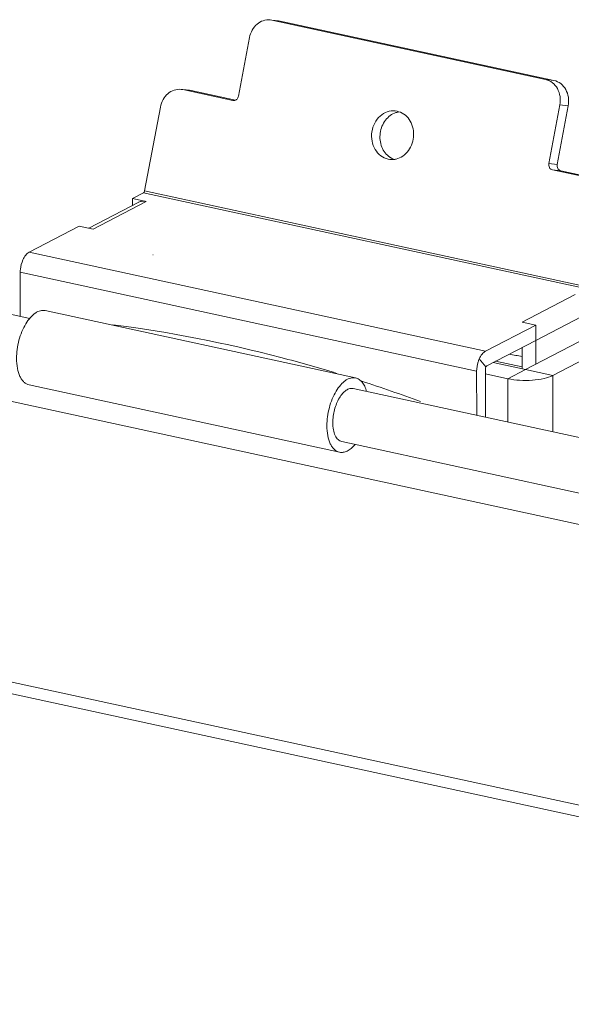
# Model space of a CAD drawing. Header units: millimetres. Extents: x 29170 to 33192, y 579 to 3108.
# Tile 179 of 256: x 32616 to 32667, y 1233 to 1323. Entities that reach past the tile are written whole.
import ezdxf

# ---------------------------------------------------------------- set-up
doc = ezdxf.new("R2010")
doc.units = ezdxf.units.MM
doc.layers.add('细实线', color=7, linetype='Continuous', lineweight=13)

msp = doc.modelspace()

# ---------------------------------------------------------------- linework, layer by layer
at = {"layer": '细实线'}
for p, q in [((32639.475, 1323.316), (32639.322, 1323.341)), ((32640.241, 1323.232), (32639.475, 1323.316)), ((32639.475, 1323.316), (32664.662, 1317.85)), ((32640.091, 1323.256), (32639.476, 1323.324)), ((32640.088, 1323.256), (32640.241, 1323.232)), ((32640.241, 1323.232), (32665.428, 1317.765)), ((32637.426, 1321.717), (32636.407, 1316.319)), ((32508.442, 1319.468), (32617.206, 1295.861)), ((32665.428, 1317.765), (32664.662, 1317.85)), ((32631.277, 1316.921), (32631.123, 1316.945)), ((32631.277, 1316.921), (32635.894, 1315.919)), ((32632.043, 1316.836), (32631.277, 1316.921)), ((32631.892, 1316.861), (32631.278, 1316.929)), ((32631.889, 1316.861), (32632.043, 1316.836)), ((32632.043, 1316.836), (32636.122, 1315.951)), ((32635.933, 1315.913), (32635.894, 1315.919)), ((32629.227, 1315.322), (32627.771, 1307.607)), ((32651.004, 1314.939), (32650.831, 1314.966)), ((32665.971, 1315.522), (32664.952, 1310.123)), ((32666.737, 1315.437), (32665.718, 1310.038)), ((32666.737, 1315.437), (32665.971, 1315.522)), ((32650.17, 1310.521), (32650.343, 1310.494)), ((32664.952, 1310.123), (32665.718, 1310.038)), ((32665.279, 1309.541), (32666.045, 1309.456)), ((32669.897, 1308.539), (32665.279, 1309.541)), ((32670.663, 1308.454), (32666.045, 1309.456)), ((32627.669, 1307.43), (32626.659, 1306.904)), ((32627.669, 1307.43), (32669.647, 1298.318)), ((32627.731, 1307.496), (32627.755, 1307.548)), ((32627.771, 1307.607), (32669.749, 1298.495)), ((32622.652, 1304.169), (32627.227, 1306.549)), ((32623.029, 1304.087), (32627.918, 1306.631)), ((32626.659, 1306.904), (32626.659, 1306.253)), ((32627.918, 1306.631), (32626.659, 1306.904)), ((32621.769, 1304.36), (32617.152, 1301.958)), ((32623.029, 1304.087), (32621.769, 1304.36)), ((32659.13, 1292.847), (32617.152, 1301.958)), ((32628.553, 1301.698), (32628.522, 1301.706)), ((32616.338, 1300.121), (32616.34, 1296.049)), ((32658.316, 1291.01), (32616.338, 1300.121)), ((32692.003, 1271.625), (32566.852, 1298.788)), ((32667.378, 1298.066), (32662.488, 1295.522)), ((32647.183, 1290.378), (32618.637, 1296.574)), ((32668.638, 1296.38), (32663.748, 1293.836)), ((32663.748, 1295.249), (32659.13, 1292.847)), ((32662.488, 1295.522), (32663.748, 1295.249)), ((32663.748, 1295.249), (32663.748, 1293.836)), ((32663.748, 1293.836), (32659.239, 1291.491)), ((32663.748, 1293.836), (32663.75, 1291.644)), ((32662.49, 1293.182), (32662.491, 1291.225)), ((32667.701, 1293.699), (32662.811, 1291.155)), ((32670.219, 1293.152), (32665.33, 1290.609)), ((32658.554, 1292.133), (32659.163, 1291.395)), ((32659.131, 1291.246), (32659.134, 1286.761)), ((32662.811, 1291.155), (32659.836, 1291.801)), ((32660.057, 1291.916), (32662.491, 1291.388)), ((32661.182, 1290.307), (32662.811, 1291.155)), ((32665.33, 1290.609), (32662.811, 1291.155)), ((32658.316, 1291.01), (32658.318, 1286.938)), ((32661.182, 1290.307), (32659.131, 1290.752)), ((32661.182, 1290.307), (32661.184, 1286.316)), ((32665.33, 1290.609), (32665.333, 1285.415)), ((32645.698, 1283.537), (32617.153, 1289.733)), ((32646.971, 1289.401), (32694.027, 1279.187)), ((32498.975, 1287.655), (32747.487, 1233.717)), ((32498.83, 1286.637), (32747.342, 1232.699)), ((32645.91, 1284.515), (32692.784, 1274.341))]:
    msp.add_line(p, q, dxfattribs=at)
for centre, radius, start, end in [((32651.432, 1313.141), 1.752, 102.99622, 108.07421), ((32651.421, 1313.186), 1.705, 98.6284, 102.99073), ((32651.339, 1312.175), 1.788, 235.77665, 237.27675), ((32650.522, 1312.168), 1.684, 263.88356, 278.60456), ((32651.332, 1312.164), 1.775, 237.27799, 238.59782), ((32651.315, 1312.135), 1.741, 238.56698, 251.74858), ((32650.518, 1312.189), 1.705, 278.6284, 282.99073), ((32627.394, 1307.677), 0.384, 340.21807, 349.35778), ((32639.267, 1181.383), 113.358, 78.17816, 78.78136), ((32605.552, 1160.469), 136.306, 69.56179, 71.96922)]:
    msp.add_arc(centre, radius, start, end, dxfattribs=at)
for points, knots in [([(32639.322, 1323.341), (32639.111, 1323.364), (32638.666, 1323.314), (32638.077, 1322.969), (32637.634, 1322.414), (32637.471, 1321.956), (32637.426, 1321.717)], [0, 0, 0, 0, 0.233133, 0.475984, 0.732688, 1, 1, 1, 1]), ([(32665.971, 1315.522), (32666.019, 1315.777), (32666.03, 1316.3), (32665.789, 1317.027), (32665.319, 1317.593), (32664.884, 1317.802), (32664.662, 1317.85)], [0, 0, 0, 0, 0.266005, 0.524132, 0.768223, 1, 1, 1, 1]), ([(32665.428, 1317.765), (32665.65, 1317.717), (32666.085, 1317.508), (32666.555, 1316.942), (32666.796, 1316.215), (32666.785, 1315.692), (32666.737, 1315.437)], [0, 0, 0, 0, 0.231777, 0.475868, 0.733995, 1, 1, 1, 1]), ([(32631.123, 1316.946), (32630.913, 1316.969), (32630.467, 1316.919), (32629.878, 1316.574), (32629.435, 1316.019), (32629.272, 1315.561), (32629.227, 1315.322)], [0, 0, 0, 0, 0.233133, 0.475984, 0.732688, 1, 1, 1, 1]), ([(32636.407, 1316.319), (32636.389, 1316.225), (32636.311, 1316.05), (32636.147, 1315.942), (32636.062, 1315.921)], [0, 0, 0, 0, 0.520209, 1, 1, 1, 1]), ([(32650.831, 1314.967), (32650.587, 1314.993), (32650.069, 1314.932), (32649.392, 1314.517), (32648.893, 1313.857), (32648.635, 1313.045), (32648.647, 1312.19), (32648.93, 1311.405), (32649.452, 1310.798), (32649.928, 1310.574), (32650.17, 1310.521)], [0, 0, 0, 0, 0.11582, 0.236725, 0.36473, 0.497813, 0.63147, 0.760933, 0.883434, 1, 1, 1, 1]), ([(32650.888, 1314.806), (32650.702, 1314.746), (32650.34, 1314.556), (32649.746, 1313.966), (32649.333, 1312.932), (32649.458, 1311.826), (32649.872, 1311.092), (32650.17, 1310.808), (32650.334, 1310.697)], [0, 0, 0, 0, 0.117895, 0.241147, 0.498457, 0.756847, 0.881128, 1, 1, 1, 1]), ([(32650.902, 1310.527), (32651.124, 1310.578), (32651.564, 1310.778), (32652.084, 1311.297), (32652.427, 1311.978), (32652.558, 1312.742), (32652.464, 1313.506), (32652.152, 1314.185), (32651.653, 1314.7), (32651.222, 1314.891), (32651.004, 1314.939)], [0, 0, 0, 0, 0.118095, 0.242439, 0.372512, 0.505399, 0.637083, 0.764014, 0.88455, 1, 1, 1, 1]), ([(32665.279, 1309.541), (32665.224, 1309.553), (32665.115, 1309.605), (32664.956, 1309.795), (32664.929, 1309.999), (32664.952, 1310.123)], [0, 0, 0, 0, 0.233577, 0.479619, 1, 1, 1, 1]), ([(32665.718, 1310.038), (32665.695, 1309.914), (32665.722, 1309.71), (32665.881, 1309.521), (32665.99, 1309.468), (32666.045, 1309.456)], [0, 0, 0, 0, 0.520381, 0.766423, 1, 1, 1, 1]), ([(32627.669, 1307.43), (32627.675, 1307.433), (32627.7, 1307.45), (32627.719, 1307.475), (32627.731, 1307.496)], [0, 0, 0, 0, 0.214681, 1, 1, 1, 1]), ([(32627.226, 1306.548), (32627.328, 1306.602), (32627.56, 1306.672), (32627.8, 1306.656), (32627.918, 1306.631)], [0, 0, 0, 0, 0.488914, 1, 1, 1, 1]), ([(32616.576, 1301.244), (32616.645, 1301.402), (32616.798, 1301.673), (32617.03, 1301.894), (32617.152, 1301.958)], [0, 0, 0, 0, 0.556078, 1, 1, 1, 1]), ([(32616.338, 1300.121), (32616.338, 1300.216), (32616.36, 1300.6), (32616.458, 1300.98), (32616.576, 1301.244)], [0, 0, 0, 0, 0.246502, 1, 1, 1, 1]), ([(32615.994, 1292.164), (32615.993, 1292.443), (32616.034, 1293.009), (32616.201, 1293.843), (32616.466, 1294.636), (32616.813, 1295.344), (32617.223, 1295.925), (32617.617, 1296.293), (32617.944, 1296.483), (32618.18, 1296.57), (32618.413, 1296.603), (32618.565, 1296.589), (32618.637, 1296.574)], [0, 0, 0, 0, 0.148382, 0.301034, 0.451173, 0.592292, 0.718971, 0.827888, 0.875727, 0.919665, 0.960639, 1, 1, 1, 1]), ([(32645.466, 1290.8), (32643.759, 1291.321), (32636.987, 1293.242), (32630.055, 1294.606), (32624.844, 1295.275)], [0, 0, 0, 0, 0.253579, 1, 1, 1, 1]), ([(32617.152, 1289.733), (32617.067, 1289.752), (32616.895, 1289.816), (32616.665, 1289.985), (32616.465, 1290.221), (32616.229, 1290.636), (32616.038, 1291.295), (32615.994, 1291.86), (32615.994, 1292.164)], [0, 0, 0, 0, 0.091491, 0.188161, 0.294043, 0.411561, 0.683529, 1, 1, 1, 1]), ([(32658.554, 1292.133), (32658.515, 1292.046), (32658.38, 1291.687), (32658.316, 1291.299), (32658.316, 1291.01)], [0, 0, 0, 0, 0.247523, 1, 1, 1, 1]), ([(32659.13, 1292.847), (32659.008, 1292.783), (32658.777, 1292.562), (32658.624, 1292.291), (32658.554, 1292.133)], [0, 0, 0, 0, 0.443922, 1, 1, 1, 1]), ([(32659.163, 1291.395), (32659.168, 1291.406), (32659.186, 1291.443), (32659.214, 1291.477), (32659.239, 1291.491)], [0, 0, 0, 0, 0.290989, 1, 1, 1, 1]), ([(32644.539, 1285.968), (32644.539, 1286.247), (32644.579, 1286.814), (32644.746, 1287.647), (32645.011, 1288.441), (32645.359, 1289.148), (32645.769, 1289.729), (32646.162, 1290.097), (32646.49, 1290.288), (32646.725, 1290.374), (32646.958, 1290.408), (32647.11, 1290.394), (32647.183, 1290.378)], [0, 0, 0, 0, 0.148382, 0.301034, 0.451173, 0.592292, 0.718971, 0.827888, 0.875727, 0.919665, 0.960639, 1, 1, 1, 1]), ([(32647.183, 1290.378), (32647.297, 1290.353), (32647.527, 1290.253), (32647.814, 1289.979), (32648.044, 1289.598), (32648.15, 1289.301), (32648.194, 1289.14)], [0, 0, 0, 0, 0.209243, 0.438359, 0.700327, 1, 1, 1, 1]), ([(32665.33, 1290.609), (32665.075, 1290.476), (32664.446, 1290.283), (32663.414, 1290.143), (32662.293, 1290.137), (32661.539, 1290.23), (32661.182, 1290.307)], [0, 0, 0, 0, 0.204663, 0.462203, 0.739749, 1, 1, 1, 1]), ([(32646.971, 1289.401), (32646.919, 1289.412), (32646.81, 1289.422), (32646.58, 1289.389), (32646.284, 1289.24), (32645.961, 1288.937), (32645.667, 1288.522), (32645.419, 1288.017), (32645.23, 1287.45), (32645.111, 1286.855), (32645.082, 1286.45), (32645.082, 1286.251)], [0, 0, 0, 0, 0.039375, 0.080364, 0.171819, 0.280775, 0.4075, 0.548668, 0.698861, 0.851564, 1, 1, 1, 1]), ([(32645.698, 1283.537), (32645.612, 1283.556), (32645.44, 1283.621), (32645.211, 1283.79), (32645.01, 1284.025), (32644.775, 1284.441), (32644.583, 1285.099), (32644.539, 1285.665), (32644.539, 1285.968)], [0, 0, 0, 0, 0.091491, 0.188161, 0.294043, 0.411561, 0.683529, 1, 1, 1, 1]), ([(32645.082, 1286.251), (32645.082, 1286.034), (32645.114, 1285.63), (32645.251, 1285.16), (32645.419, 1284.863), (32645.562, 1284.695), (32645.726, 1284.574), (32645.849, 1284.528), (32645.91, 1284.515)], [0, 0, 0, 0, 0.316476, 0.588441, 0.705958, 0.81184, 0.908509, 1, 1, 1, 1]), ([(32647.131, 1284.243), (32647.023, 1284.115), (32646.804, 1283.889), (32646.437, 1283.638), (32646.063, 1283.508), (32645.812, 1283.513), (32645.698, 1283.537)], [0, 0, 0, 0, 0.299632, 0.561584, 0.790713, 1, 1, 1, 1])]:
    msp.add_open_spline(points, degree=3, knots=knots, dxfattribs=at)
for points in [[(32636.062, 1315.921), (32636.02, 1315.911), (32635.976, 1315.908), (32635.933, 1315.913)], [(32659.131, 1291.246), (32659.131, 1291.297), (32659.142, 1291.349), (32659.163, 1291.395)]]:
    msp.add_open_spline(points, degree=3, dxfattribs=at)

doc.saveas('drawing.dxf')
